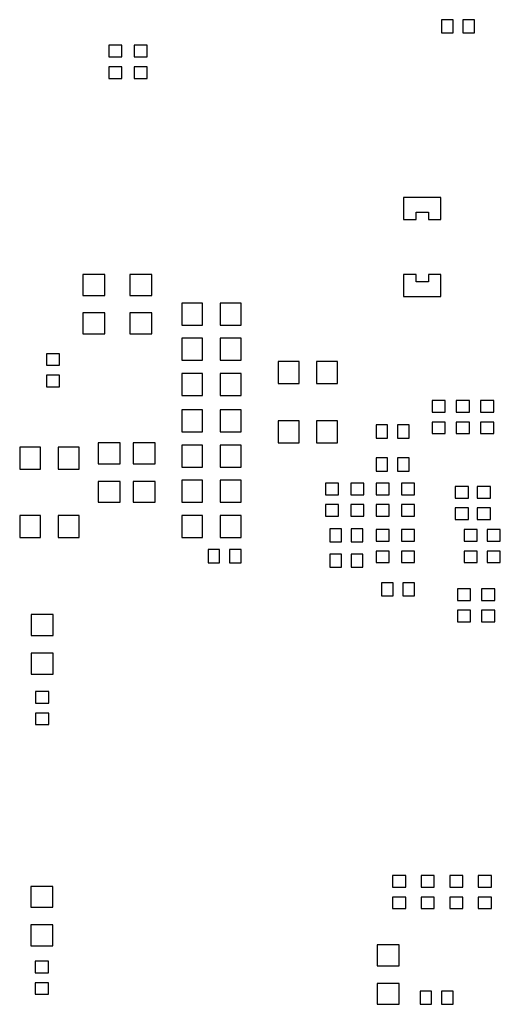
# Model space of a CAD drawing. Extents: x -85 to 115, y -126 to 69.
# Tile 25 of 26: x 25 to 47, y -29 to 16. Entities that reach past the tile are written whole.
import ezdxf

# ---------------------------------------------------------------- set-up
doc = ezdxf.new("R2010")
doc.units = 0
doc.header["$MEASUREMENT"] = 0
doc.layers.get('0').update_dxf_attribs({"linetype": 'CONTINUOUS'})

msp = doc.modelspace()

# ---------------------------------------------------------------- linework, layer by layer
for points in [[(45.003999, 15.725), (44.478999, 15.725), (44.478999, 15.725), (44.478999, 15.125), (44.478999, 15.125), (45.003999, 15.125), (45.003999, 15.125), (45.003999, 15.725)], [(45.98, 15.725), (45.455, 15.725), (45.455, 15.725), (45.455, 15.125), (45.455, 15.125), (45.98, 15.125), (45.98, 15.125), (45.98, 15.725)], [(29.955, 14.561), (29.355, 14.561), (29.355, 14.561), (29.355, 14.036), (29.355, 14.036), (29.955, 14.036), (29.955, 14.036), (29.955, 14.561)], [(31.105, 14.561), (30.505, 14.561), (30.505, 14.561), (30.505, 14.036), (30.505, 14.036), (31.105, 14.036), (31.105, 14.036), (31.105, 14.561)], [(29.955, 13.585), (29.355, 13.585), (29.355, 13.585), (29.355, 13.06), (29.355, 13.06), (29.955, 13.06), (29.955, 13.06), (29.955, 13.585)], [(31.105, 13.585), (30.505, 13.585), (30.505, 13.585), (30.505, 13.06), (30.505, 13.06), (31.105, 13.06), (31.105, 13.06), (31.105, 13.585)], [(44.455, 7.655), (42.755, 7.655), (42.755, 7.655), (42.755, 6.655), (42.755, 6.655), (43.322002, 6.655), (43.322002, 6.655), (43.322002, 6.988), (43.322002, 6.988), (43.887998, 6.988), (43.887998, 6.988), (43.887998, 6.655), (43.887998, 6.655), (44.455, 6.655), (44.455, 6.655), (44.455, 7.655)], [(29.17, 4.155), (28.17, 4.155), (28.17, 4.155), (28.17, 3.205), (28.17, 3.205), (29.17, 3.205), (29.17, 3.205), (29.17, 4.155)], [(31.319998, 4.155), (30.32, 4.155), (30.32, 4.155), (30.32, 3.205), (30.32, 3.205), (31.319998, 3.205), (31.319998, 3.205), (31.319998, 4.155)], [(44.455, 4.155), (43.887998, 4.155), (43.887998, 4.155), (43.887998, 3.822), (43.887998, 3.822), (43.322002, 3.822), (43.322002, 3.822), (43.322002, 4.155), (43.322002, 4.155), (42.755, 4.155), (42.755, 4.155), (42.755, 3.155), (42.755, 3.155), (44.455, 3.155), (44.455, 3.155), (44.455, 4.155)], [(33.62, 2.855), (32.669998, 2.855), (32.669998, 2.855), (32.669998, 1.855), (32.669998, 1.855), (33.62, 1.855), (33.62, 1.855), (33.62, 2.855)], [(35.37, 2.855), (34.419998, 2.855), (34.419998, 2.855), (34.419998, 1.855), (34.419998, 1.855), (35.37, 1.855), (35.37, 1.855), (35.37, 2.855)], [(29.17, 2.405), (28.17, 2.405), (28.17, 2.405), (28.17, 1.455), (28.17, 1.455), (29.17, 1.455), (29.17, 1.455), (29.17, 2.405)], [(31.319998, 2.405), (30.32, 2.405), (30.32, 2.405), (30.32, 1.455), (30.32, 1.455), (31.319998, 1.455), (31.319998, 1.455), (31.319998, 2.405)], [(33.62, 1.255), (32.669998, 1.255), (32.669998, 1.255), (32.669998, 0.255), (32.669998, 0.255), (33.62, 0.255), (33.62, 0.255), (33.62, 1.255)], [(35.37, 1.255), (34.419998, 1.255), (34.419998, 1.255), (34.419998, 0.255), (34.419998, 0.255), (35.37, 0.255), (35.37, 0.255), (35.37, 1.255)], [(27.12, 0.555), (26.52, 0.555), (26.52, 0.555), (26.52, 0.03), (26.52, 0.03), (27.12, 0.03), (27.12, 0.03), (27.12, 0.555)], [(38.004998, 0.205), (37.055, 0.205), (37.055, 0.205), (37.055, -0.795), (37.055, -0.795), (38.004998, -0.795), (38.004998, -0.795), (38.004998, 0.205)], [(39.755002, 0.205), (38.805, 0.205), (38.805, 0.205), (38.805, -0.795), (38.805, -0.795), (39.755002, -0.795), (39.755002, -0.795), (39.755002, 0.205)], [(27.12, -0.42), (26.52, -0.42), (26.52, -0.42), (26.52, -0.945), (26.52, -0.945), (27.12, -0.945), (27.12, -0.945), (27.12, -0.42)], [(33.62, -0.345), (32.669998, -0.345), (32.669998, -0.345), (32.669998, -1.345), (32.669998, -1.345), (33.62, -1.345), (33.62, -1.345), (33.62, -0.345)], [(35.37, -0.345), (34.419998, -0.345), (34.419998, -0.345), (34.419998, -1.345), (34.419998, -1.345), (35.37, -1.345), (35.37, -1.345), (35.37, -0.345)], [(44.655, -1.575), (44.055, -1.575), (44.055, -1.575), (44.055, -2.1), (44.055, -2.1), (44.655, -2.1), (44.655, -2.1), (44.655, -1.575)], [(45.755, -1.575), (45.155, -1.575), (45.155, -1.575), (45.155, -2.1), (45.155, -2.1), (45.755, -2.1), (45.755, -2.1), (45.755, -1.575)], [(46.855, -1.575), (46.255, -1.575), (46.255, -1.575), (46.255, -2.1), (46.255, -2.1), (46.855, -2.1), (46.855, -2.1), (46.855, -1.575)], [(33.62, -1.995), (32.669998, -1.995), (32.669998, -1.995), (32.669998, -2.995), (32.669998, -2.995), (33.62, -2.995), (33.62, -2.995), (33.62, -1.995)], [(35.37, -1.995), (34.419998, -1.995), (34.419998, -1.995), (34.419998, -2.995), (34.419998, -2.995), (35.37, -2.995), (35.37, -2.995), (35.37, -1.995)], [(38.004998, -2.495), (37.055, -2.495), (37.055, -2.495), (37.055, -3.495), (37.055, -3.495), (38.004998, -3.495), (38.004998, -3.495), (38.004998, -2.495)], [(39.755002, -2.495), (38.805, -2.495), (38.805, -2.495), (38.805, -3.495), (38.805, -3.495), (39.755002, -3.495), (39.755002, -3.495), (39.755002, -2.495)], [(42.03, -2.675), (41.505, -2.675), (41.505, -2.675), (41.505, -3.275), (41.505, -3.275), (42.03, -3.275), (42.03, -3.275), (42.03, -2.675)], [(43.003999, -2.675), (42.478999, -2.675), (42.478999, -2.675), (42.478999, -3.275), (42.478999, -3.275), (43.003999, -3.275), (43.003999, -3.275), (43.003999, -2.675)], [(44.655, -2.55), (44.055, -2.55), (44.055, -2.55), (44.055, -3.074), (44.055, -3.074), (44.655, -3.074), (44.655, -3.074), (44.655, -2.55)], [(45.755, -2.55), (45.155, -2.55), (45.155, -2.55), (45.155, -3.074), (45.155, -3.074), (45.755, -3.074), (45.755, -3.074), (45.755, -2.55)], [(46.855, -2.55), (46.255, -2.55), (46.255, -2.55), (46.255, -3.074), (46.255, -3.074), (46.855, -3.074), (46.855, -3.074), (46.855, -2.55)], [(29.87, -3.495), (28.87, -3.495), (28.87, -3.495), (28.87, -4.445), (28.87, -4.445), (29.87, -4.445), (29.87, -4.445), (29.87, -3.495)], [(31.47, -3.495), (30.47, -3.495), (30.47, -3.495), (30.47, -4.445), (30.47, -4.445), (31.47, -4.445), (31.47, -4.445), (31.47, -3.495)], [(26.255, -3.695), (25.305, -3.695), (25.305, -3.695), (25.305, -4.695), (25.305, -4.695), (26.255, -4.695), (26.255, -4.695), (26.255, -3.695)], [(28.005, -3.695), (27.055, -3.695), (27.055, -3.695), (27.055, -4.695), (27.055, -4.695), (28.005, -4.695), (28.005, -4.695), (28.005, -3.695)], [(33.62, -3.595), (32.669998, -3.595), (32.669998, -3.595), (32.669998, -4.595), (32.669998, -4.595), (33.62, -4.595), (33.62, -4.595), (33.62, -3.595)], [(35.37, -3.595), (34.419998, -3.595), (34.419998, -3.595), (34.419998, -4.595), (34.419998, -4.595), (35.37, -4.595), (35.37, -4.595), (35.37, -3.595)], [(42.03, -4.175), (41.505, -4.175), (41.505, -4.175), (41.505, -4.775), (41.505, -4.775), (42.03, -4.775), (42.03, -4.775), (42.03, -4.175)], [(43.003999, -4.175), (42.478999, -4.175), (42.478999, -4.175), (42.478999, -4.775), (42.478999, -4.775), (43.003999, -4.775), (43.003999, -4.775), (43.003999, -4.175)], [(29.87, -5.245), (28.87, -5.245), (28.87, -5.245), (28.87, -6.195), (28.87, -6.195), (29.87, -6.195), (29.87, -6.195), (29.87, -5.245)], [(31.47, -5.245), (30.47, -5.245), (30.47, -5.245), (30.47, -6.195), (30.47, -6.195), (31.47, -6.195), (31.47, -6.195), (31.47, -5.245)], [(33.62, -5.195), (32.669998, -5.195), (32.669998, -5.195), (32.669998, -6.195), (32.669998, -6.195), (33.62, -6.195), (33.62, -6.195), (33.62, -5.195)], [(35.37, -5.195), (34.419998, -5.195), (34.419998, -5.195), (34.419998, -6.195), (34.419998, -6.195), (35.37, -6.195), (35.37, -6.195), (35.37, -5.195)], [(39.805, -5.324), (39.205, -5.324), (39.205, -5.324), (39.205, -5.849), (39.205, -5.849), (39.805, -5.849), (39.805, -5.849), (39.805, -5.324)], [(40.955, -5.324), (40.355, -5.324), (40.355, -5.324), (40.355, -5.849), (40.355, -5.849), (40.955, -5.849), (40.955, -5.849), (40.955, -5.324)], [(42.105, -5.324), (41.505, -5.324), (41.505, -5.324), (41.505, -5.849), (41.505, -5.849), (42.105, -5.849), (42.105, -5.849), (42.105, -5.324)], [(43.255, -5.324), (42.655, -5.324), (42.655, -5.324), (42.655, -5.849), (42.655, -5.849), (43.255, -5.849), (43.255, -5.849), (43.255, -5.324)], [(45.705, -5.475), (45.105, -5.475), (45.105, -5.475), (45.105, -6), (45.105, -6), (45.705, -6), (45.705, -6), (45.705, -5.475)], [(46.705, -5.475), (46.105, -5.475), (46.105, -5.475), (46.105, -6), (46.105, -6), (46.705, -6), (46.705, -6), (46.705, -5.475)], [(39.805, -6.3), (39.205, -6.3), (39.205, -6.3), (39.205, -6.825), (39.205, -6.825), (39.805, -6.825), (39.805, -6.825), (39.805, -6.3)], [(40.955, -6.3), (40.355, -6.3), (40.355, -6.3), (40.355, -6.825), (40.355, -6.825), (40.955, -6.825), (40.955, -6.825), (40.955, -6.3)], [(42.105, -6.3), (41.505, -6.3), (41.505, -6.3), (41.505, -6.825), (41.505, -6.825), (42.105, -6.825), (42.105, -6.825), (42.105, -6.3)], [(43.255, -6.3), (42.655, -6.3), (42.655, -6.3), (42.655, -6.825), (42.655, -6.825), (43.255, -6.825), (43.255, -6.825), (43.255, -6.3)], [(45.705, -6.449), (45.105, -6.449), (45.105, -6.449), (45.105, -6.974), (45.105, -6.974), (45.705, -6.974), (45.705, -6.974), (45.705, -6.449)], [(46.705, -6.449), (46.105, -6.449), (46.105, -6.449), (46.105, -6.974), (46.105, -6.974), (46.705, -6.974), (46.705, -6.974), (46.705, -6.449)], [(26.255, -6.795), (25.305, -6.795), (25.305, -6.795), (25.305, -7.795), (25.305, -7.795), (26.255, -7.795), (26.255, -7.795), (26.255, -6.795)], [(28.005, -6.795), (27.055, -6.795), (27.055, -6.795), (27.055, -7.795), (27.055, -7.795), (28.005, -7.795), (28.005, -7.795), (28.005, -6.795)], [(33.62, -6.795), (32.669998, -6.795), (32.669998, -6.795), (32.669998, -7.795), (32.669998, -7.795), (33.62, -7.795), (33.62, -7.795), (33.62, -6.795)], [(35.37, -6.795), (34.419998, -6.795), (34.419998, -6.795), (34.419998, -7.795), (34.419998, -7.795), (35.37, -7.795), (35.37, -7.795), (35.37, -6.795)], [(39.928999, -7.395), (39.404001, -7.395), (39.404001, -7.395), (39.404001, -7.995), (39.404001, -7.995), (39.928999, -7.995), (39.928999, -7.995), (39.928999, -7.395)], [(40.904998, -7.395), (40.38, -7.395), (40.38, -7.395), (40.38, -7.995), (40.38, -7.995), (40.904998, -7.995), (40.904998, -7.995), (40.904998, -7.395)], [(42.105, -7.435), (41.505, -7.435), (41.505, -7.435), (41.505, -7.96), (41.505, -7.96), (42.105, -7.96), (42.105, -7.96), (42.105, -7.435)], [(43.255, -7.435), (42.655, -7.435), (42.655, -7.435), (42.655, -7.96), (42.655, -7.96), (43.255, -7.96), (43.255, -7.96), (43.255, -7.435)], [(46.105, -7.435), (45.505, -7.435), (45.505, -7.435), (45.505, -7.96), (45.505, -7.96), (46.105, -7.96), (46.105, -7.96), (46.105, -7.435)], [(47.155, -7.435), (46.555, -7.435), (46.555, -7.435), (46.555, -7.96), (46.555, -7.96), (47.155, -7.96), (47.155, -7.96), (47.155, -7.435)], [(34.394998, -8.344999), (33.87, -8.344999), (33.87, -8.344999), (33.87, -8.945001), (33.87, -8.945001), (34.394998, -8.945001), (34.394998, -8.945001), (34.394998, -8.344999)], [(35.37, -8.344999), (34.844998, -8.344999), (34.844998, -8.344999), (34.844998, -8.945001), (34.844998, -8.945001), (35.37, -8.945001), (35.37, -8.945001), (35.37, -8.344999)], [(42.105, -8.409), (41.505, -8.409), (41.505, -8.409), (41.505, -8.934), (41.505, -8.934), (42.105, -8.934), (42.105, -8.934), (42.105, -8.409)], [(43.255, -8.409), (42.655, -8.409), (42.655, -8.409), (42.655, -8.934), (42.655, -8.934), (43.255, -8.934), (43.255, -8.934), (43.255, -8.409)], [(46.105, -8.409), (45.505, -8.409), (45.505, -8.409), (45.505, -8.934), (45.505, -8.934), (46.105, -8.934), (46.105, -8.934), (46.105, -8.409)], [(47.155, -8.409), (46.555, -8.409), (46.555, -8.409), (46.555, -8.934), (46.555, -8.934), (47.155, -8.934), (47.155, -8.934), (47.155, -8.409)], [(39.928999, -8.545), (39.404001, -8.545), (39.404001, -8.545), (39.404001, -9.145), (39.404001, -9.145), (39.928999, -9.145), (39.928999, -9.145), (39.928999, -8.545)], [(40.904998, -8.545), (40.38, -8.545), (40.38, -8.545), (40.38, -9.145), (40.38, -9.145), (40.904998, -9.145), (40.904998, -9.145), (40.904998, -8.545)], [(42.28, -9.845), (41.755, -9.845), (41.755, -9.845), (41.755, -10.445), (41.755, -10.445), (42.28, -10.445), (42.28, -10.445), (42.28, -9.845)], [(43.253999, -9.845), (42.729004, -9.845), (42.729004, -9.845), (42.729004, -10.445), (42.729004, -10.445), (43.253999, -10.445), (43.253999, -10.445), (43.253999, -9.845)], [(45.805, -10.124), (45.205, -10.124), (45.205, -10.124), (45.205, -10.649), (45.205, -10.649), (45.805, -10.649), (45.805, -10.649), (45.805, -10.124)], [(46.905, -10.124), (46.305, -10.124), (46.305, -10.124), (46.305, -10.649), (46.305, -10.649), (46.905, -10.649), (46.905, -10.649), (46.905, -10.124)], [(45.805, -11.1), (45.205, -11.1), (45.205, -11.1), (45.205, -11.625), (45.205, -11.625), (45.805, -11.625), (45.805, -11.625), (45.805, -11.1)], [(46.905, -11.1), (46.305, -11.1), (46.305, -11.1), (46.305, -11.625), (46.305, -11.625), (46.905, -11.625), (46.905, -11.625), (46.905, -11.1)], [(26.83, -11.295), (25.83, -11.295), (25.83, -11.295), (25.83, -12.245), (25.83, -12.245), (26.83, -12.245), (26.83, -12.245), (26.83, -11.295)], [(26.83, -13.045), (25.83, -13.045), (25.83, -13.045), (25.83, -13.995), (25.83, -13.995), (26.83, -13.995), (26.83, -13.995), (26.83, -13.045)], [(26.63, -14.795), (26.03, -14.795), (26.03, -14.795), (26.03, -15.32), (26.03, -15.32), (26.63, -15.32), (26.63, -15.32), (26.63, -14.795)], [(26.63, -15.768999), (26.03, -15.768999), (26.03, -15.768999), (26.03, -16.294), (26.03, -16.294), (26.63, -16.294), (26.63, -16.294), (26.63, -15.768999)], [(42.855, -23.149001), (42.255, -23.149001), (42.255, -23.149001), (42.255, -23.673999), (42.255, -23.673999), (42.855, -23.673999), (42.855, -23.673999), (42.855, -23.149001)], [(44.155, -23.149001), (43.555, -23.149001), (43.555, -23.149001), (43.555, -23.673999), (43.555, -23.673999), (44.155, -23.673999), (44.155, -23.673999), (44.155, -23.149001)], [(45.455, -23.149001), (44.855, -23.149001), (44.855, -23.149001), (44.855, -23.673999), (44.855, -23.673999), (45.455, -23.673999), (45.455, -23.673999), (45.455, -23.149001)], [(46.755, -23.149001), (46.155, -23.149001), (46.155, -23.149001), (46.155, -23.673999), (46.155, -23.673999), (46.755, -23.673999), (46.755, -23.673999), (46.755, -23.149001)], [(26.81, -23.64), (25.81, -23.64), (25.81, -23.64), (25.81, -24.59), (25.81, -24.59), (26.81, -24.59), (26.81, -24.59), (26.81, -23.64)], [(42.855, -24.123), (42.255, -24.123), (42.255, -24.123), (42.255, -24.648), (42.255, -24.648), (42.855, -24.648), (42.855, -24.648), (42.855, -24.123)], [(44.155, -24.123), (43.555, -24.123), (43.555, -24.123), (43.555, -24.648), (43.555, -24.648), (44.155, -24.648), (44.155, -24.648), (44.155, -24.123)], [(45.455, -24.123), (44.855, -24.123), (44.855, -24.123), (44.855, -24.648), (44.855, -24.648), (45.455, -24.648), (45.455, -24.648), (45.455, -24.123)], [(46.755, -24.123), (46.155, -24.123), (46.155, -24.123), (46.155, -24.648), (46.155, -24.648), (46.755, -24.648), (46.755, -24.648), (46.755, -24.123)], [(26.81, -25.39), (25.81, -25.39), (25.81, -25.39), (25.81, -26.34), (25.81, -26.34), (26.81, -26.34), (26.81, -26.34), (26.81, -25.39)], [(42.555, -26.295), (41.555, -26.295), (41.555, -26.295), (41.555, -27.245), (41.555, -27.245), (42.555, -27.245), (42.555, -27.245), (42.555, -26.295)], [(26.61, -27.04), (26.01, -27.04), (26.01, -27.04), (26.01, -27.565), (26.01, -27.565), (26.61, -27.565), (26.61, -27.565), (26.61, -27.04)], [(26.61, -28.015), (26.01, -28.015), (26.01, -28.015), (26.01, -28.54), (26.01, -28.54), (26.61, -28.54), (26.61, -28.54), (26.61, -28.015)], [(42.555, -28.045), (41.555, -28.045), (41.555, -28.045), (41.555, -28.995), (41.555, -28.995), (42.555, -28.995), (42.555, -28.995), (42.555, -28.045)], [(44.03, -28.395), (43.505, -28.395), (43.505, -28.395), (43.505, -28.995), (43.505, -28.995), (44.03, -28.995), (44.03, -28.995), (44.03, -28.395)], [(45.003999, -28.395), (44.478999, -28.395), (44.478999, -28.395), (44.478999, -28.995), (44.478999, -28.995), (45.003999, -28.995), (45.003999, -28.995), (45.003999, -28.395)]]:
    msp.add_lwpolyline(points)

doc.saveas('drawing.dxf')
